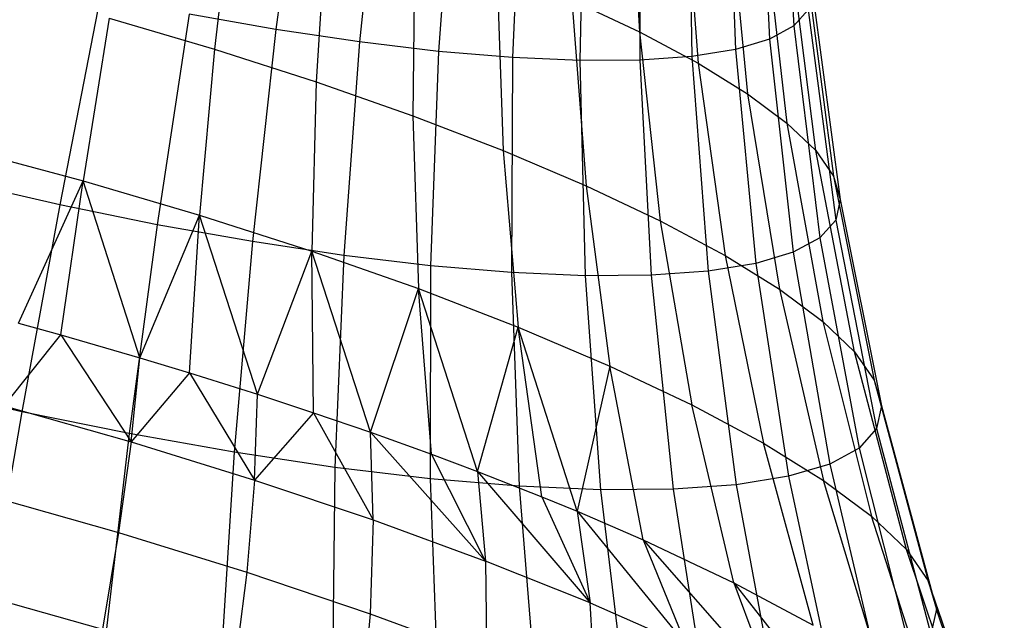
# Model space of a CAD drawing. Extents: x -11.4 to 11.4, y 1.8 to 24.6.
# Tile 64 of 199: x -2.415 to -1.718, y 12.857 to 13.283. Entities that reach past the tile are written whole.
import ezdxf

# ---------------------------------------------------------------- set-up
doc = ezdxf.new("R2010")
doc.units = 0
doc.header["$MEASUREMENT"] = 0
doc.layers.get('0').update_dxf_attribs({"color": 13, "linetype": 'CONTINUOUS'})

# ---------------------------------------------------------------- blocks, each defined once
blk = doc.blocks.new('GRUPUJ_4')
at = {"color": 0}
for p, q in [((9.52873, 11.58699, 4.54167), (9.53765, 11.43642, 4.51881)), ((9.52873, 11.58699, 4.54167), (9.53765, 11.43642, 4.51881)), ((9.19129, 11.58469, 4.93705), (9.17098, 11.43393, 4.94844)), ((9.19129, 11.58469, 4.93705), (9.17098, 11.43393, 4.94844)), ((9.51281, 11.57835, 4.59924), (9.52036, 11.42704, 4.58136)), ((9.51281, 11.57835, 4.59924), (9.52036, 11.42704, 4.58136)), ((9.24569, 11.57653, 4.91223), (9.2301, 11.42506, 4.92147)), ((9.24569, 11.57653, 4.91223), (9.2301, 11.42506, 4.92147)), ((9.49057, 11.5717, 4.65494), (9.49619, 11.41982, 4.64189)), ((9.49057, 11.5717, 4.65494), (9.49619, 11.41982, 4.64189)), ((9.29725, 11.57039, 4.88147), (9.28612, 11.41839, 4.88805)), ((9.29725, 11.57039, 4.88147), (9.28612, 11.41839, 4.88805)), ((9.34528, 11.56634, 4.84517), (9.33831, 11.41398, 4.8486)), ((9.34528, 11.56634, 4.84517), (9.33831, 11.41398, 4.8486)), ((9.38917, 11.56443, 4.80379), (9.38601, 11.41192, 4.80364)), ((9.38917, 11.56443, 4.80379), (9.38601, 11.41192, 4.80364)), ((9.42099, 11.56962, 4.04393), (9.42823, 11.43236, 3.97777)), ((9.42099, 11.56962, 4.04393), (9.42823, 11.43236, 3.97777)), ((9.42835, 11.5647, 4.75789), (9.42858, 11.41221, 4.75376)), ((9.42835, 11.5647, 4.75789), (9.42858, 11.41221, 4.75376)), ((9.4623, 11.56713, 4.70806), (9.46546, 11.41485, 4.69961)), ((9.4623, 11.56713, 4.70806), (9.46546, 11.41485, 4.69961)), ((9.45899, 11.54929, 4.09336), (9.46986, 11.41009, 4.03193)), ((9.45899, 11.54929, 4.09336), (9.46986, 11.41009, 4.03193)), ((9.1418, 11.54281, 3.8003), (9.12752, 11.42002, 3.71093)), ((9.1418, 11.54281, 3.8003), (9.12752, 11.42002, 3.71093)), ((9.49091, 11.52954, 4.14713), (9.50484, 11.38844, 4.09084)), ((9.49091, 11.52954, 4.14713), (9.50484, 11.38844, 4.09084)), ((9.20712, 11.52181, 3.82165), (9.19947, 11.39688, 3.73445)), ((9.20712, 11.52181, 3.82165), (9.19947, 11.39688, 3.73445)), ((9.51633, 11.51061, 4.20454), (9.5327, 11.36769, 4.15374)), ((9.51633, 11.51061, 4.20454), (9.5327, 11.36769, 4.15374)), ((9.2692, 11.49998, 3.8505), (9.26786, 11.37283, 3.76622)), ((9.2692, 11.49998, 3.8505), (9.26786, 11.37283, 3.76622)), ((9.55308, 11.34813, 4.21981), (9.53494, 11.49275, 4.26483)), ((9.55308, 11.34813, 4.21981), (9.53494, 11.49275, 4.26483)), ((9.32724, 11.4776, 3.88646), (9.3318, 11.34817, 3.80584)), ((9.32724, 11.4776, 3.88646), (9.3318, 11.34817, 3.80584)), ((9.54647, 11.47619, 4.32722), (9.56572, 11.32999, 4.28817)), ((9.54647, 11.47619, 4.32722), (9.56572, 11.32999, 4.28817)), ((9.55079, 11.46116, 4.3909), (9.57045, 11.31352, 4.35795)), ((9.55079, 11.46116, 4.3909), (9.57045, 11.31352, 4.35795)), ((9.04659, 11.45773, 4.98168), (9.01799, 11.30975, 5.00528)), ((9.04659, 11.45773, 4.98168), (9.01799, 11.30975, 5.00528)), ((9.38048, 11.45496, 3.92907), (9.39045, 11.32323, 3.85277)), ((9.38048, 11.45496, 3.92907), (9.39045, 11.32323, 3.85277)), ((9.38048, 11.45496, 3.92907), (9.42823, 11.43236, 3.97777)), ((9.38048, 11.45496, 3.92907), (9.42823, 11.43236, 3.97777)), ((9.54784, 11.44785, 4.45505), (9.53765, 11.43642, 4.51881)), ((9.54784, 11.44785, 4.45505), (9.53765, 11.43642, 4.51881)), ((9.54784, 11.44785, 4.45505), (9.56722, 11.29893, 4.42823)), ((9.54784, 11.44785, 4.45505), (9.56722, 11.29893, 4.42823)), ((9.05294, 11.44193, 3.69597), (9.0344, 11.32674, 3.59769)), ((9.05294, 11.44193, 3.69597), (9.0344, 11.32674, 3.59769)), ((9.05294, 11.44193, 3.69597), (9.12752, 11.42002, 3.71093)), ((9.05294, 11.44193, 3.69597), (9.12752, 11.42002, 3.71093)), ((9.10955, 11.44486, 4.9686), (9.08697, 11.29566, 4.99095)), ((9.10955, 11.44486, 4.9686), (9.08697, 11.29566, 4.99095)), ((9.17098, 11.43393, 4.94844), (9.10955, 11.44486, 4.9686)), ((9.17098, 11.43393, 4.94844), (9.10955, 11.44486, 4.9686)), ((9.17098, 11.43393, 4.94844), (9.15429, 11.28367, 4.96886)), ((9.17098, 11.43393, 4.94844), (9.15429, 11.28367, 4.96886)), ((9.2301, 11.42506, 4.92147), (9.17098, 11.43393, 4.94844)), ((9.2301, 11.42506, 4.92147), (9.17098, 11.43393, 4.94844)), ((9.42823, 11.43236, 3.97777), (9.44305, 11.29833, 3.90643)), ((9.42823, 11.43236, 3.97777), (9.44305, 11.29833, 3.90643)), ((9.42823, 11.43236, 3.97777), (9.46986, 11.41009, 4.03193)), ((9.42823, 11.43236, 3.97777), (9.46986, 11.41009, 4.03193)), ((9.53765, 11.43642, 4.51881), (9.52036, 11.42704, 4.58136)), ((9.53765, 11.43642, 4.51881), (9.52036, 11.42704, 4.58136)), ((9.53765, 11.43642, 4.51881), (9.55605, 11.28641, 4.4981)), ((9.53765, 11.43642, 4.51881), (9.55605, 11.28641, 4.4981)), ((9.2301, 11.42506, 4.92147), (9.21906, 11.27396, 4.93931)), ((9.2301, 11.42506, 4.92147), (9.21906, 11.27396, 4.93931)), ((9.28612, 11.41839, 4.88805), (9.2301, 11.42506, 4.92147)), ((9.28612, 11.41839, 4.88805), (9.2301, 11.42506, 4.92147)), ((9.52036, 11.42704, 4.58136), (9.49619, 11.41982, 4.64189)), ((9.52036, 11.42704, 4.58136), (9.49619, 11.41982, 4.64189)), ((9.52036, 11.42704, 4.58136), (9.53711, 11.27613, 4.56664)), ((9.52036, 11.42704, 4.58136), (9.53711, 11.27613, 4.56664)), ((9.12752, 11.42002, 3.71093), (9.11679, 11.30253, 3.61422)), ((9.12752, 11.42002, 3.71093), (9.11679, 11.30253, 3.61422)), ((9.12752, 11.42002, 3.71093), (9.19947, 11.39688, 3.73445)), ((9.12752, 11.42002, 3.71093), (9.19947, 11.39688, 3.73445)), ((9.28612, 11.41839, 4.88805), (9.28044, 11.26665, 4.90268)), ((9.28612, 11.41839, 4.88805), (9.28044, 11.26665, 4.90268)), ((9.33831, 11.41398, 4.8486), (9.28612, 11.41839, 4.88805)), ((9.33831, 11.41398, 4.8486), (9.28612, 11.41839, 4.88805)), ((9.49619, 11.41982, 4.64189), (9.46546, 11.41485, 4.69961)), ((9.49619, 11.41982, 4.64189), (9.46546, 11.41485, 4.69961)), ((9.49619, 11.41982, 4.64189), (9.51063, 11.26822, 4.63297)), ((9.49619, 11.41982, 4.64189), (9.51063, 11.26822, 4.63297)), ((9.33831, 11.41398, 4.8486), (9.33763, 11.26182, 4.85946)), ((9.33831, 11.41398, 4.8486), (9.33763, 11.26182, 4.85946)), ((9.38601, 11.41192, 4.80364), (9.33831, 11.41398, 4.8486)), ((9.38601, 11.41192, 4.80364), (9.33831, 11.41398, 4.8486)), ((9.42858, 11.41221, 4.75376), (9.38601, 11.41192, 4.80364)), ((9.42858, 11.41221, 4.75376), (9.38601, 11.41192, 4.80364)), ((9.38601, 11.41192, 4.80364), (9.38989, 11.25956, 4.8102)), ((9.38601, 11.41192, 4.80364), (9.38989, 11.25956, 4.8102)), ((9.46546, 11.41485, 4.69961), (9.42858, 11.41221, 4.75376)), ((9.46546, 11.41485, 4.69961), (9.42858, 11.41221, 4.75376)), ((9.42858, 11.41221, 4.75376), (9.43654, 11.25987, 4.75555)), ((9.42858, 11.41221, 4.75376), (9.43654, 11.25987, 4.75555)), ((9.46546, 11.41485, 4.69961), (9.47696, 11.26277, 4.69621)), ((9.46546, 11.41485, 4.69961), (9.47696, 11.26277, 4.69621)), ((9.46986, 11.41009, 4.03193), (9.48891, 11.2738, 3.96609)), ((9.46986, 11.41009, 4.03193), (9.50484, 11.38844, 4.09084)), ((9.46986, 11.41009, 4.03193), (9.48891, 11.2738, 3.96609)), ((9.46986, 11.41009, 4.03193), (9.50484, 11.38844, 4.09084)), ((9.19947, 11.39688, 3.73445), (9.19629, 11.27697, 3.6402)), ((9.19947, 11.39688, 3.73445), (9.19629, 11.27697, 3.6402)), ((9.19947, 11.39688, 3.73445), (9.26786, 11.37283, 3.76622)), ((9.19947, 11.39688, 3.73445), (9.26786, 11.37283, 3.76622)), ((9.50484, 11.38844, 4.09084), (9.52744, 11.24995, 4.03099)), ((9.50484, 11.38844, 4.09084), (9.52744, 11.24995, 4.03099)), ((9.50484, 11.38844, 4.09084), (9.5327, 11.36769, 4.15374)), ((9.50484, 11.38844, 4.09084), (9.5327, 11.36769, 4.15374)), ((9.26786, 11.37283, 3.76622), (9.27184, 11.2504, 3.6753)), ((9.26786, 11.37283, 3.76622), (9.27184, 11.2504, 3.6753)), ((9.26786, 11.37283, 3.76622), (9.3318, 11.34817, 3.80584)), ((9.26786, 11.37283, 3.76622), (9.3318, 11.34817, 3.80584)), ((9.5327, 11.36769, 4.15374), (9.55813, 11.2271, 4.10028)), ((9.5327, 11.36769, 4.15374), (9.55813, 11.2271, 4.10028)), ((9.5327, 11.36769, 4.15374), (9.55308, 11.34813, 4.21981)), ((9.5327, 11.36769, 4.15374), (9.55308, 11.34813, 4.21981)), ((8.95019, 11.34929, 3.59084), (9.0344, 11.32674, 3.59769)), ((8.95019, 11.34929, 3.59084), (9.0344, 11.32674, 3.59769)), ((9.3318, 11.34817, 3.80584), (9.34248, 11.22316, 3.71907)), ((9.3318, 11.34817, 3.80584), (9.39045, 11.32323, 3.85277)), ((9.3318, 11.34817, 3.80584), (9.34248, 11.22316, 3.71907)), ((9.3318, 11.34817, 3.80584), (9.39045, 11.32323, 3.85277)), ((9.58059, 11.20555, 4.17306), (9.55308, 11.34813, 4.21981)), ((9.55308, 11.34813, 4.21981), (9.56572, 11.32999, 4.28817)), ((9.58059, 11.20555, 4.17306), (9.55308, 11.34813, 4.21981)), ((9.55308, 11.34813, 4.21981), (9.56572, 11.32999, 4.28817)), ((9.56572, 11.32999, 4.28817), (9.59451, 11.18557, 4.24837)), ((9.56572, 11.32999, 4.28817), (9.57045, 11.31352, 4.35795)), ((9.56572, 11.32999, 4.28817), (9.59451, 11.18557, 4.24837)), ((9.56572, 11.32999, 4.28817), (9.57045, 11.31352, 4.35795)), ((9.01799, 11.30975, 5.00528), (8.94824, 11.32578, 5.01168)), ((9.01799, 11.30975, 5.00528), (8.94824, 11.32578, 5.01168)), ((8.98874, 11.22586, 3.48867), (9.0344, 11.32674, 3.59769)), ((8.98874, 11.22586, 3.48867), (9.0344, 11.32674, 3.59769)), ((9.01857, 11.21761, 3.49228), (9.0344, 11.32674, 3.59769)), ((9.01857, 11.21761, 3.49228), (9.0344, 11.32674, 3.59769)), ((9.07447, 11.20147, 3.50217), (9.0344, 11.32674, 3.59769)), ((9.0344, 11.32674, 3.59769), (9.11679, 11.30253, 3.61422)), ((9.07447, 11.20147, 3.50217), (9.0344, 11.32674, 3.59769)), ((9.0344, 11.32674, 3.59769), (9.11679, 11.30253, 3.61422)), ((9.39045, 11.32323, 3.85277), (9.40728, 11.19561, 3.77092)), ((9.39045, 11.32323, 3.85277), (9.40728, 11.19561, 3.77092)), ((9.39045, 11.32323, 3.85277), (9.44305, 11.29833, 3.90643)), ((9.39045, 11.32323, 3.85277), (9.44305, 11.29833, 3.90643)), ((9.57045, 11.31352, 4.35795), (9.56722, 11.29893, 4.42823)), ((9.57045, 11.31352, 4.35795), (9.56722, 11.29893, 4.42823)), ((9.57045, 11.31352, 4.35795), (9.59973, 11.16742, 4.32524)), ((9.57045, 11.31352, 4.35795), (9.59973, 11.16742, 4.32524)), ((9.01799, 11.30975, 5.00528), (8.99112, 11.16327, 5.03835)), ((9.01799, 11.30975, 5.00528), (8.99112, 11.16327, 5.03835)), ((9.08697, 11.29566, 4.99095), (9.01799, 11.30975, 5.00528)), ((9.08697, 11.29566, 4.99095), (9.01799, 11.30975, 5.00528)), ((9.07447, 11.20147, 3.50217), (9.11679, 11.30253, 3.61422)), ((9.07447, 11.20147, 3.50217), (9.11679, 11.30253, 3.61422)), ((9.10968, 11.19084, 3.51055), (9.11679, 11.30253, 3.61422)), ((9.10968, 11.19084, 3.51055), (9.11679, 11.30253, 3.61422)), ((9.15782, 11.17567, 3.52486), (9.11679, 11.30253, 3.61422)), ((9.11679, 11.30253, 3.61422), (9.19629, 11.27697, 3.6402)), ((9.15782, 11.17567, 3.52486), (9.11679, 11.30253, 3.61422)), ((9.11679, 11.30253, 3.61422), (9.19629, 11.27697, 3.6402)), ((9.08697, 11.29566, 4.99095), (9.06712, 11.14774, 5.02255)), ((9.08697, 11.29566, 4.99095), (9.06712, 11.14774, 5.02255)), ((9.15429, 11.28367, 4.96886), (9.08697, 11.29566, 4.99095)), ((9.15429, 11.28367, 4.96886), (9.08697, 11.29566, 4.99095)), ((9.44305, 11.29833, 3.90643), (9.46539, 11.1681, 3.8302)), ((9.44305, 11.29833, 3.90643), (9.46539, 11.1681, 3.8302)), ((9.44305, 11.29833, 3.90643), (9.48891, 11.2738, 3.96609)), ((9.44305, 11.29833, 3.90643), (9.48891, 11.2738, 3.96609)), ((9.56722, 11.29893, 4.42823), (9.55605, 11.28641, 4.4981)), ((9.56722, 11.29893, 4.42823), (9.55605, 11.28641, 4.4981)), ((9.56722, 11.29893, 4.42823), (9.59616, 11.15135, 4.40266)), ((9.56722, 11.29893, 4.42823), (9.59616, 11.15135, 4.40266)), ((9.55605, 11.28641, 4.4981), (9.53711, 11.27613, 4.56664)), ((9.55605, 11.28641, 4.4981), (9.53711, 11.27613, 4.56664)), ((9.55605, 11.28641, 4.4981), (9.58386, 11.13756, 4.47963)), ((9.55605, 11.28641, 4.4981), (9.58386, 11.13756, 4.47963)), ((9.15429, 11.28367, 4.96886), (9.14127, 11.13454, 4.99822)), ((9.15429, 11.28367, 4.96886), (9.14127, 11.13454, 4.99822)), ((9.21906, 11.27396, 4.93931), (9.15429, 11.28367, 4.96886)), ((9.21906, 11.27396, 4.93931), (9.15429, 11.28367, 4.96886)), ((9.15782, 11.17567, 3.52486), (9.19629, 11.27697, 3.6402)), ((9.15782, 11.17567, 3.52486), (9.19629, 11.27697, 3.6402)), ((9.19758, 11.16258, 3.53929), (9.19629, 11.27697, 3.6402)), ((9.23784, 11.14875, 3.55648), (9.19629, 11.27697, 3.6402)), ((9.19758, 11.16258, 3.53929), (9.19629, 11.27697, 3.6402)), ((9.23784, 11.14875, 3.55648), (9.19629, 11.27697, 3.6402)), ((9.19629, 11.27697, 3.6402), (9.27184, 11.2504, 3.6753)), ((9.19629, 11.27697, 3.6402), (9.27184, 11.2504, 3.6753)), ((9.21906, 11.27396, 4.93931), (9.21262, 11.12385, 4.96567)), ((9.21906, 11.27396, 4.93931), (9.21262, 11.12385, 4.96567)), ((9.28044, 11.26665, 4.90268), (9.21906, 11.27396, 4.93931)), ((9.28044, 11.26665, 4.90268), (9.21906, 11.27396, 4.93931)), ((9.48891, 11.2738, 3.96609), (9.51606, 11.14099, 3.89612)), ((9.48891, 11.2738, 3.96609), (9.52744, 11.24995, 4.03099)), ((9.48891, 11.2738, 3.96609), (9.51606, 11.14099, 3.89612)), ((9.48891, 11.2738, 3.96609), (9.52744, 11.24995, 4.03099)), ((9.53711, 11.27613, 4.56664), (9.51063, 11.26822, 4.63297)), ((9.53711, 11.27613, 4.56664), (9.51063, 11.26822, 4.63297)), ((9.53711, 11.27613, 4.56664), (9.56299, 11.12623, 4.55514)), ((9.53711, 11.27613, 4.56664), (9.56299, 11.12623, 4.55514)), ((9.28044, 11.26665, 4.90268), (9.28024, 11.11579, 4.92532)), ((9.28044, 11.26665, 4.90268), (9.28024, 11.11579, 4.92532)), ((9.33763, 11.26182, 4.85946), (9.28044, 11.26665, 4.90268)), ((9.33763, 11.26182, 4.85946), (9.28044, 11.26665, 4.90268)), ((9.51063, 11.26822, 4.63297), (9.47696, 11.26277, 4.69621)), ((9.51063, 11.26822, 4.63297), (9.47696, 11.26277, 4.69621)), ((9.51063, 11.26822, 4.63297), (9.53382, 11.11751, 4.6282)), ((9.51063, 11.26822, 4.63297), (9.53382, 11.11751, 4.6282)), ((9.38989, 11.25956, 4.8102), (9.33763, 11.26182, 4.85946)), ((9.33763, 11.26182, 4.85946), (9.34325, 11.11047, 4.87771)), ((9.33763, 11.26182, 4.85946), (9.34325, 11.11047, 4.87771)), ((9.38989, 11.25956, 4.8102), (9.33763, 11.26182, 4.85946)), ((9.43654, 11.25987, 4.75555), (9.38989, 11.25956, 4.8102)), ((9.43654, 11.25987, 4.75555), (9.38989, 11.25956, 4.8102)), ((9.38989, 11.25956, 4.8102), (9.40082, 11.10798, 4.82344)), ((9.38989, 11.25956, 4.8102), (9.40082, 11.10798, 4.82344)), ((9.47696, 11.26277, 4.69621), (9.43654, 11.25987, 4.75555)), ((9.47696, 11.26277, 4.69621), (9.43654, 11.25987, 4.75555)), ((9.43654, 11.25987, 4.75555), (9.4522, 11.10833, 4.76323)), ((9.43654, 11.25987, 4.75555), (9.4522, 11.10833, 4.76323)), ((9.47696, 11.26277, 4.69621), (9.49673, 11.11152, 4.69787)), ((9.47696, 11.26277, 4.69621), (9.49673, 11.11152, 4.69787)), ((9.23784, 11.14875, 3.55648), (9.27184, 11.2504, 3.6753)), ((9.23784, 11.14875, 3.55648), (9.27184, 11.2504, 3.6753)), ((9.28113, 11.13319, 3.5781), (9.27184, 11.2504, 3.6753)), ((9.28113, 11.13319, 3.5781), (9.27184, 11.2504, 3.6753)), ((9.31362, 11.12101, 3.59667), (9.27184, 11.2504, 3.6753)), ((9.31362, 11.12101, 3.59667), (9.27184, 11.2504, 3.6753)), ((9.27184, 11.2504, 3.6753), (9.34248, 11.22316, 3.71907)), ((9.27184, 11.2504, 3.6753), (9.34248, 11.22316, 3.71907)), ((9.52744, 11.24995, 4.03099), (9.55863, 11.11465, 3.96782)), ((9.52744, 11.24995, 4.03099), (9.55813, 11.2271, 4.10028)), ((9.52744, 11.24995, 4.03099), (9.55863, 11.11465, 3.96782)), ((9.52744, 11.24995, 4.03099), (9.55813, 11.2271, 4.10028)), ((8.98874, 11.22586, 3.48867), (9.01857, 11.21761, 3.49228)), ((8.98874, 11.22586, 3.48867), (9.01857, 11.21761, 3.49228)), ((9.31362, 11.12101, 3.59667), (9.34248, 11.22316, 3.71907)), ((9.31362, 11.12101, 3.59667), (9.34248, 11.22316, 3.71907)), ((9.35925, 11.10307, 3.6265), (9.34248, 11.22316, 3.71907)), ((9.35925, 11.10307, 3.6265), (9.34248, 11.22316, 3.71907)), ((9.38431, 11.09276, 3.64497), (9.34248, 11.22316, 3.71907)), ((9.38431, 11.09276, 3.64497), (9.34248, 11.22316, 3.71907)), ((9.34248, 11.22316, 3.71907), (9.40728, 11.19561, 3.77092)), ((9.34248, 11.22316, 3.71907), (9.40728, 11.19561, 3.77092)), ((9.55813, 11.2271, 4.10028), (9.59253, 11.0894, 4.04437)), ((9.55813, 11.2271, 4.10028), (9.59253, 11.0894, 4.04437)), ((9.55813, 11.2271, 4.10028), (9.58059, 11.20555, 4.17306)), ((9.55813, 11.2271, 4.10028), (9.58059, 11.20555, 4.17306)), ((8.97846, 11.16752, 3.43383), (9.01857, 11.21761, 3.49228)), ((8.97846, 11.16752, 3.43383), (9.01857, 11.21761, 3.49228)), ((9.01857, 11.21761, 3.49228), (9.0684, 11.14194, 3.448)), ((9.01857, 11.21761, 3.49228), (9.07447, 11.20147, 3.50217)), ((9.01857, 11.21761, 3.49228), (9.0684, 11.14194, 3.448)), ((9.01857, 11.21761, 3.49228), (9.07447, 11.20147, 3.50217)), ((9.61734, 11.06559, 4.12477), (9.58059, 11.20555, 4.17306)), ((9.58059, 11.20555, 4.17306), (9.59451, 11.18557, 4.24837)), ((9.58059, 11.20555, 4.17306), (9.59451, 11.18557, 4.24837)), ((9.61734, 11.06559, 4.12477), (9.58059, 11.20555, 4.17306)), ((9.0684, 11.14194, 3.448), (9.07447, 11.20147, 3.50217)), ((9.0684, 11.14194, 3.448), (9.07447, 11.20147, 3.50217)), ((9.07447, 11.20147, 3.50217), (9.10968, 11.19084, 3.51055)), ((9.07447, 11.20147, 3.50217), (9.10968, 11.19084, 3.51055)), ((9.40728, 11.19561, 3.77092), (9.38431, 11.09276, 3.64497)), ((9.40728, 11.19561, 3.77092), (9.38431, 11.09276, 3.64497)), ((9.4309, 11.0726, 3.68385), (9.40728, 11.19561, 3.77092)), ((9.4309, 11.0726, 3.68385), (9.40728, 11.19561, 3.77092)), ((9.40728, 11.19561, 3.77092), (9.46539, 11.1681, 3.8302)), ((9.40728, 11.19561, 3.77092), (9.46539, 11.1681, 3.8302)), ((9.10968, 11.19084, 3.51055), (9.0684, 11.14194, 3.448)), ((9.10968, 11.19084, 3.51055), (9.0684, 11.14194, 3.448)), ((9.10968, 11.19084, 3.51055), (9.15584, 11.11487, 3.4718)), ((9.10968, 11.19084, 3.51055), (9.15584, 11.11487, 3.4718)), ((9.10968, 11.19084, 3.51055), (9.15782, 11.17567, 3.52486)), ((9.10968, 11.19084, 3.51055), (9.15782, 11.17567, 3.52486)), ((8.99112, 11.16327, 5.03835), (8.91429, 11.18093, 5.0454)), ((8.99112, 11.16327, 5.03835), (8.91429, 11.18093, 5.0454)), ((9.59451, 11.18557, 4.24837), (9.63273, 11.04351, 4.20798)), ((9.59451, 11.18557, 4.24837), (9.63273, 11.04351, 4.20798)), ((9.59451, 11.18557, 4.24837), (9.59973, 11.16742, 4.32524)), ((9.59451, 11.18557, 4.24837), (9.59973, 11.16742, 4.32524)), ((9.15584, 11.11487, 3.4718), (9.15782, 11.17567, 3.52486)), ((9.15584, 11.11487, 3.4718), (9.15782, 11.17567, 3.52486)), ((9.15782, 11.17567, 3.52486), (9.19758, 11.16258, 3.53929)), ((9.15782, 11.17567, 3.52486), (9.19758, 11.16258, 3.53929)), ((8.97846, 11.16752, 3.43383), (9.0684, 11.14194, 3.448)), ((8.97846, 11.16752, 3.43383), (9.0684, 11.14194, 3.448)), ((9.49517, 11.04218, 3.7494), (9.46539, 11.1681, 3.8302)), ((9.46539, 11.1681, 3.8302), (9.51606, 11.14099, 3.89612)), ((9.49517, 11.04218, 3.7494), (9.46539, 11.1681, 3.8302)), ((9.46539, 11.1681, 3.8302), (9.51606, 11.14099, 3.89612)), ((9.59973, 11.16742, 4.32524), (9.59616, 11.15135, 4.40266)), ((9.59973, 11.16742, 4.32524), (9.59616, 11.15135, 4.40266)), ((9.59973, 11.16742, 4.32524), (9.63849, 11.02347, 4.2929)), ((9.59973, 11.16742, 4.32524), (9.63849, 11.02347, 4.2929)), ((8.99112, 11.16327, 5.03835), (8.96611, 11.01888, 5.08074)), ((8.99112, 11.16327, 5.03835), (8.96611, 11.01888, 5.08074)), ((9.06712, 11.14774, 5.02255), (8.99112, 11.16327, 5.03835)), ((9.06712, 11.14774, 5.02255), (8.99112, 11.16327, 5.03835)), ((9.19758, 11.16258, 3.53929), (9.15584, 11.11487, 3.4718)), ((9.19758, 11.16258, 3.53929), (9.15584, 11.11487, 3.4718)), ((9.19758, 11.16258, 3.53929), (9.23979, 11.08663, 3.50497)), ((9.19758, 11.16258, 3.53929), (9.23979, 11.08663, 3.50497)), ((9.19758, 11.16258, 3.53929), (9.23784, 11.14875, 3.55648)), ((9.19758, 11.16258, 3.53929), (9.23784, 11.14875, 3.55648)), ((9.06712, 11.14774, 5.02255), (9.05006, 11.00173, 5.06329)), ((9.06712, 11.14774, 5.02255), (9.05006, 11.00173, 5.06329)), ((9.14127, 11.13454, 4.99822), (9.06712, 11.14774, 5.02255)), ((9.14127, 11.13454, 4.99822), (9.06712, 11.14774, 5.02255)), ((9.23979, 11.08663, 3.50497), (9.23784, 11.14875, 3.55648)), ((9.23979, 11.08663, 3.50497), (9.23784, 11.14875, 3.55648)), ((9.23784, 11.14875, 3.55648), (9.31929, 11.05752, 3.54713)), ((9.23784, 11.14875, 3.55648), (9.31929, 11.05752, 3.54713)), ((9.23784, 11.14875, 3.55648), (9.28113, 11.13319, 3.5781)), ((9.23784, 11.14875, 3.55648), (9.28113, 11.13319, 3.5781)), ((9.59616, 11.15135, 4.40266), (9.58386, 11.13756, 4.47963)), ((9.59616, 11.15135, 4.40266), (9.58386, 11.13756, 4.47963)), ((9.59616, 11.15135, 4.40266), (9.63455, 11.00571, 4.37844)), ((9.59616, 11.15135, 4.40266), (9.63455, 11.00571, 4.37844)), ((9.0684, 11.14194, 3.448), (9.05959, 11.07763, 3.40001)), ((9.0684, 11.14194, 3.448), (9.05959, 11.07763, 3.40001)), ((9.0684, 11.14194, 3.448), (9.15584, 11.11487, 3.4718)), ((9.0684, 11.14194, 3.448), (9.15584, 11.11487, 3.4718)), ((9.5512, 11.01221, 3.82229), (9.51606, 11.14099, 3.89612)), ((9.5512, 11.01221, 3.82229), (9.51606, 11.14099, 3.89612)), ((9.51606, 11.14099, 3.89612), (9.55863, 11.11465, 3.96782)), ((9.51606, 11.14099, 3.89612), (9.55863, 11.11465, 3.96782)), ((9.14127, 11.13454, 4.99822), (9.13199, 10.98714, 5.03641)), ((9.14127, 11.13454, 4.99822), (9.13199, 10.98714, 5.03641)), ((9.21262, 11.12385, 4.96567), (9.14127, 11.13454, 4.99822)), ((9.21262, 11.12385, 4.96567), (9.14127, 11.13454, 4.99822)), ((9.28113, 11.13319, 3.5781), (9.31362, 11.12101, 3.59667)), ((9.31929, 11.05752, 3.54713), (9.28113, 11.13319, 3.5781)), ((9.31929, 11.05752, 3.54713), (9.28113, 11.13319, 3.5781)), ((9.28113, 11.13319, 3.5781), (9.31362, 11.12101, 3.59667)), ((9.58386, 11.13756, 4.47963), (9.56299, 11.12623, 4.55514)), ((9.58386, 11.13756, 4.47963), (9.56299, 11.12623, 4.55514)), ((9.58386, 11.13756, 4.47963), (9.62096, 10.99048, 4.46347)), ((9.58386, 11.13756, 4.47963), (9.62096, 10.99048, 4.46347)), ((9.56299, 11.12623, 4.55514), (9.53382, 11.11751, 4.6282)), ((9.56299, 11.12623, 4.55514), (9.53382, 11.11751, 4.6282)), ((9.56299, 11.12623, 4.55514), (9.5979, 10.97796, 4.54689)), ((9.56299, 11.12623, 4.55514), (9.5979, 10.97796, 4.54689)), ((9.21262, 11.12385, 4.96567), (9.21082, 10.97532, 5.00045)), ((9.21262, 11.12385, 4.96567), (9.21082, 10.97532, 5.00045)), ((9.28024, 11.11579, 4.92532), (9.21262, 11.12385, 4.96567)), ((9.28024, 11.11579, 4.92532), (9.21262, 11.12385, 4.96567)), ((9.31362, 11.12101, 3.59667), (9.31929, 11.05752, 3.54713)), ((9.31362, 11.12101, 3.59667), (9.31929, 11.05752, 3.54713)), ((9.31362, 11.12101, 3.59667), (9.39344, 11.02789, 3.59781)), ((9.31362, 11.12101, 3.59667), (9.35925, 11.10307, 3.6265)), ((9.31362, 11.12101, 3.59667), (9.35925, 11.10307, 3.6265)), ((9.31362, 11.12101, 3.59667), (9.39344, 11.02789, 3.59781)), ((9.15584, 11.11487, 3.4718), (9.1504, 11.04952, 3.42473)), ((9.15584, 11.11487, 3.4718), (9.1504, 11.04952, 3.42473)), ((9.15584, 11.11487, 3.4718), (9.23979, 11.08663, 3.50497)), ((9.15584, 11.11487, 3.4718), (9.23979, 11.08663, 3.50497)), ((9.34325, 11.11047, 4.87771), (9.28024, 11.11579, 4.92532)), ((9.28024, 11.11579, 4.92532), (9.28552, 10.96642, 4.95587)), ((9.28024, 11.11579, 4.92532), (9.28552, 10.96642, 4.95587)), ((9.34325, 11.11047, 4.87771), (9.28024, 11.11579, 4.92532)), ((9.49673, 11.11152, 4.69787), (9.4522, 11.10833, 4.76323)), ((9.49673, 11.11152, 4.69787), (9.4522, 11.10833, 4.76323)), ((9.53382, 11.11751, 4.6282), (9.49673, 11.11152, 4.69787)), ((9.53382, 11.11751, 4.6282), (9.49673, 11.11152, 4.69787)), ((9.49673, 11.11152, 4.69787), (9.5247, 10.96171, 4.70458)), ((9.49673, 11.11152, 4.69787), (9.5247, 10.96171, 4.70458)), ((9.53382, 11.11751, 4.6282), (9.56568, 10.96833, 4.62761)), ((9.53382, 11.11751, 4.6282), (9.56568, 10.96833, 4.62761)), ((9.59827, 10.98307, 3.90158), (9.55863, 11.11465, 3.96782)), ((9.55863, 11.11465, 3.96782), (9.59253, 11.0894, 4.04437)), ((9.59827, 10.98307, 3.90158), (9.55863, 11.11465, 3.96782)), ((9.55863, 11.11465, 3.96782), (9.59253, 11.0894, 4.04437)), ((8.96617, 11.1042, 3.3853), (9.05959, 11.07763, 3.40001)), ((8.96617, 11.1042, 3.3853), (9.05959, 11.07763, 3.40001)), ((9.40082, 11.10798, 4.82344), (9.34325, 11.11047, 4.87771)), ((9.34325, 11.11047, 4.87771), (9.35513, 10.96055, 4.90326)), ((9.34325, 11.11047, 4.87771), (9.35513, 10.96055, 4.90326)), ((9.40082, 11.10798, 4.82344), (9.34325, 11.11047, 4.87771)), ((9.4522, 11.10833, 4.76323), (9.40082, 11.10798, 4.82344)), ((9.4522, 11.10833, 4.76323), (9.40082, 11.10798, 4.82344)), ((9.40082, 11.10798, 4.82344), (9.41874, 10.95779, 4.84331)), ((9.40082, 11.10798, 4.82344), (9.41874, 10.95779, 4.84331)), ((9.4522, 11.10833, 4.76323), (9.4755, 10.95818, 4.77679)), ((9.4522, 11.10833, 4.76323), (9.4755, 10.95818, 4.77679)), ((9.35925, 11.10307, 3.6265), (9.39344, 11.02789, 3.59781)), ((9.35925, 11.10307, 3.6265), (9.38431, 11.09276, 3.64497)), ((9.35925, 11.10307, 3.6265), (9.39344, 11.02789, 3.59781)), ((9.35925, 11.10307, 3.6265), (9.38431, 11.09276, 3.64497)), ((9.38431, 11.09276, 3.64497), (9.4309, 11.0726, 3.68385)), ((9.38431, 11.09276, 3.64497), (9.39344, 11.02789, 3.59781)), ((9.38431, 11.09276, 3.64497), (9.46141, 10.99806, 3.65642)), ((9.38431, 11.09276, 3.64497), (9.4309, 11.0726, 3.68385)), ((9.38431, 11.09276, 3.64497), (9.39344, 11.02789, 3.59781)), ((9.38431, 11.09276, 3.64497), (9.46141, 10.99806, 3.65642)), ((9.23979, 11.08663, 3.50497), (9.23758, 11.02019, 3.45918)), ((9.23979, 11.08663, 3.50497), (9.23758, 11.02019, 3.45918)), ((9.23979, 11.08663, 3.50497), (9.31929, 11.05752, 3.54713)), ((9.23979, 11.08663, 3.50497), (9.31929, 11.05752, 3.54713)), ((9.63577, 10.95515, 3.98623), (9.59253, 11.0894, 4.04437)), ((9.63577, 10.95515, 3.98623), (9.59253, 11.0894, 4.04437)), ((9.59253, 11.0894, 4.04437), (9.61734, 11.06559, 4.12477)), ((9.59253, 11.0894, 4.04437), (9.61734, 11.06559, 4.12477)), ((9.05959, 11.07763, 3.40001), (9.04813, 11.00923, 3.3587)), ((9.05959, 11.07763, 3.40001), (9.04813, 11.00923, 3.3587)), ((9.05959, 11.07763, 3.40001), (9.1504, 11.04952, 3.42473)), ((9.05959, 11.07763, 3.40001), (9.1504, 11.04952, 3.42473)), ((9.4309, 11.0726, 3.68385), (9.49517, 11.04218, 3.7494)), ((9.4309, 11.0726, 3.68385), (9.46141, 10.99806, 3.65642)), ((9.4309, 11.0726, 3.68385), (9.52242, 10.96838, 3.72232)), ((9.4309, 11.0726, 3.68385), (9.46141, 10.99806, 3.65642)), ((9.4309, 11.0726, 3.68385), (9.52242, 10.96838, 3.72232)), ((9.4309, 11.0726, 3.68385), (9.49517, 11.04218, 3.7494)), ((9.6632, 10.92882, 4.07515), (9.61734, 11.06559, 4.12477)), ((9.61734, 11.06559, 4.12477), (9.63273, 11.04351, 4.20798)), ((9.61734, 11.06559, 4.12477), (9.63273, 11.04351, 4.20798)), ((9.6632, 10.92882, 4.07515), (9.61734, 11.06559, 4.12477)), ((9.31929, 11.05752, 3.54713), (9.32014, 10.98996, 3.50297)), ((9.39344, 11.02789, 3.59781), (9.31929, 11.05752, 3.54713)), ((9.31929, 11.05752, 3.54713), (9.32014, 10.98996, 3.50297)), ((9.39344, 11.02789, 3.59781), (9.31929, 11.05752, 3.54713)), ((9.1504, 11.04952, 3.42473), (9.14155, 10.98031, 3.38414)), ((9.1504, 11.04952, 3.42473), (9.14155, 10.98031, 3.38414)), ((9.1504, 11.04952, 3.42473), (9.23758, 11.02019, 3.45918)), ((9.1504, 11.04952, 3.42473), (9.23758, 11.02019, 3.45918)), ((9.49517, 11.04218, 3.7494), (9.5512, 11.01221, 3.82229)), ((9.49517, 11.04218, 3.7494), (9.57578, 10.93918, 3.79474)), ((9.49517, 11.04218, 3.7494), (9.5512, 11.01221, 3.82229)), ((9.49517, 11.04218, 3.7494), (9.52242, 10.96838, 3.72232)), ((9.49517, 11.04218, 3.7494), (9.57578, 10.93918, 3.79474)), ((9.49517, 11.04218, 3.7494), (9.52242, 10.96838, 3.72232)), ((9.68021, 10.90441, 4.16716), (9.63273, 11.04351, 4.20798)), ((9.68021, 10.90441, 4.16716), (9.63273, 11.04351, 4.20798)), ((9.63273, 11.04351, 4.20798), (9.63849, 11.02347, 4.2929)), ((9.63273, 11.04351, 4.20798), (9.63849, 11.02347, 4.2929)), ((8.95202, 11.03656, 3.34357), (9.04813, 11.00923, 3.3587)), ((8.95202, 11.03656, 3.34357), (9.04813, 11.00923, 3.3587)), ((9.39716, 10.95918, 3.5556), (9.39344, 11.02789, 3.59781)), ((9.39716, 10.95918, 3.5556), (9.39344, 11.02789, 3.59781)), ((9.39344, 11.02789, 3.59781), (9.46141, 10.99806, 3.65642)), ((9.39344, 11.02789, 3.59781), (9.46141, 10.99806, 3.65642)), ((9.63849, 11.02347, 4.2929), (9.63455, 11.00571, 4.37844)), ((9.63849, 11.02347, 4.2929), (9.63455, 11.00571, 4.37844)), ((9.68658, 10.88224, 4.26107), (9.63849, 11.02347, 4.2929)), ((9.68658, 10.88224, 4.26107), (9.63849, 11.02347, 4.2929)), ((9.23758, 11.02019, 3.45918), (9.23125, 10.95013, 3.41958)), ((9.23758, 11.02019, 3.45918), (9.23125, 10.95013, 3.41958)), ((9.23758, 11.02019, 3.45918), (9.32014, 10.98996, 3.50297)), ((9.23758, 11.02019, 3.45918), (9.32014, 10.98996, 3.50297))]:
    blk.add_line(p, q, dxfattribs=at)
blk = doc.blocks.new('SATELLITE_M_ZWIS-11230-112')
at = {"color": 0}
blk.add_blockref('GRUPUJ_4', (-11.40464, 1.84184, 0.62927), dxfattribs=at)

msp = doc.modelspace()

# ---------------------------------------------------------------- block references
at = {"color": 0}
msp.add_blockref('SATELLITE_M_ZWIS-11230-112', (0, 0), dxfattribs=at)

doc.saveas('drawing.dxf')
